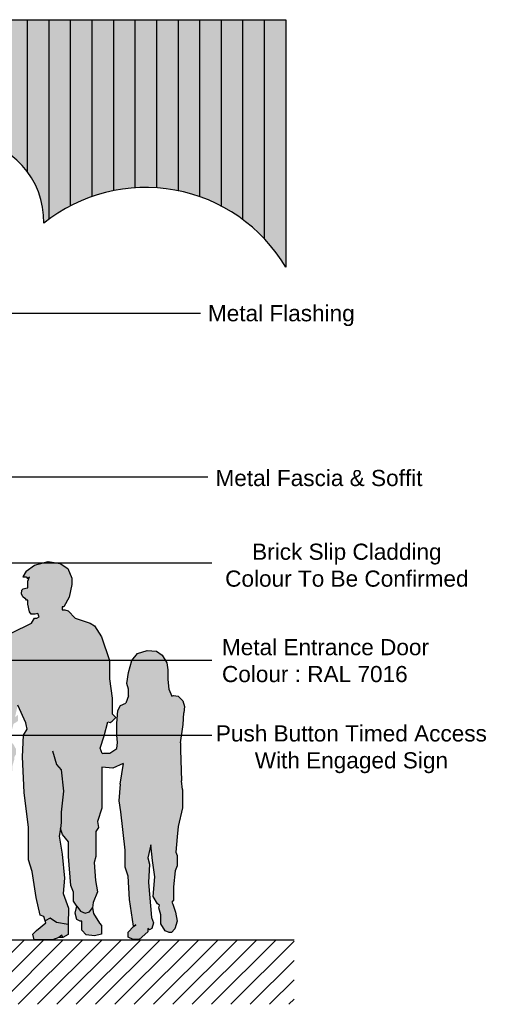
# Model space of a CAD drawing. Extents: x 333785 to 385459, y -97479 to 8502.
# Tile 89 of 89: x 367172 to 369337, y -12162 to -7587. Entities that reach past the tile are written whole.
import ezdxf

# ---------------------------------------------------------------- set-up
doc = ezdxf.new("R2010")
doc.units = 0
doc.header["$LTSCALE"] = 10
doc.layers.get('0').update_dxf_attribs({"color": 1, "linetype": 'CONTINUOUS'})
doc.layers.add('A000T600', color=6, linetype='CONTINUOUS')
doc.styles.add('ARIAL', font='arial.ttf', dxfattribs={"height": 75})

msp = doc.modelspace()

# ---------------------------------------------------------------- hatches: boundary and pattern name
at = {"layer": 'A000T600', "transparency": 33554559}
h = msp.add_hatch(color=151, dxfattribs=at)
h.dxf.hatch_style = 1
edge = h.paths.add_edge_path()
edge.add_line((368406.2727372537, -7587.084845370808), (359306.2727372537, -7587.084845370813))
edge.add_line((359306.2727372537, -7587.084845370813), (359306.2727372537, -8670.4934678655))
edge.add_arc((359321.0897022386, -9425.348061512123), 755.0000000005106, 58.3402334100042, 91.12450869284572, ccw=False)
edge.add_arc((360777.0897022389, -8758.348061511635), 1060.000000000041, 30.35345445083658, 181.3167936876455, ccw=False)
edge.add_arc((361859.0897022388, -8286.348061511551), 178.9999999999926, 21.985117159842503, 159.1696109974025, ccw=False)
edge.add_arc((362850.0897022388, -9112.34806151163), 1215.780407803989, 34.067623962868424, 132.7335747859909, ccw=False)
edge.add_arc((363984.0897022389, -8538.348061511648), 166.0000000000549, 36.034416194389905, 139.8456514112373, ccw=False)
edge.add_arc((364748.0897022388, -8613.348061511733), 653.0000000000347, 19.86862757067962, 164.6687141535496, ccw=False)
edge.add_arc((365901.0897022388, -8955.348061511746), 780.0000000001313, 37.555236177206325, 133.6981672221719, ccw=False)
edge.add_arc((366900.0897022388, -8522.348061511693), 383.0000000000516, -1.5933970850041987, 173.63948935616, ccw=False)
edge.add_arc((367756.0897022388, -9121.34806151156), 754.9999999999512, 30.55184170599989, 128.8060588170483, ccw=False)
edge.add_line((368406.2727372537, -8737.568149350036), (368406.2727372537, -7587.084845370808))
h = msp.add_hatch(color=151, dxfattribs=at)
h.dxf.hatch_style = 1
h.paths.add_polyline_path([(367587.6955055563, -10565.07978147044), (367551.1402053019, -10455.11249046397), (367517.9837931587, -10402.95423302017), (367497.8805924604, -10391.42058119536), (367429.5030202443, -10366.96117680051), (367397.2170337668, -10333.70053507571), (367380.7617751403, -10329.44621730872), (367368.4008180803, -10329.44621730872), (367368.4008180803, -10314.58707093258), (367376.3540476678, -10314.58707093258), (367401.7249598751, -10270.35823849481), (367413.2650308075, -10211.21388906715), (367413.2650308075, -10181.85661604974), (367395.3641181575, -10137.42865624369), (367359.6191197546, -10113.05628423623), (367303.0468161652, -10104.81505970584), (367240.2124675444, -10121.03877218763), (367201.0969617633, -10148.68408813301), (367186.2965611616, -10175.16561456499), (367201.0969617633, -10175.16561456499), (367207.9515023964, -10183.274551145), (367217.6866782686, -10175.50599109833), (367209.1486645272, -10195.38139495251), (367209.1486645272, -10227.01510969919), (367206.497071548, -10227.01510969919), (367188.3888444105, -10230.99969796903), (367182.1722444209, -10237.87720427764), (367179.5136672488, -10254.66430419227), (367185.4119704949, -10268.94539262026), (367194.9145438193, -10276.85073003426), (367198.0047830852, -10276.85073003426), (367203.0851366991, -10284.60548442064), (367209.7794015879, -10284.60548442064), (367209.7794015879, -10303.14692001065), (367216.5133627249, -10338.04083857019), (367224.6772122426, -10349.29830409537), (367243.2186478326, -10349.29830409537), (367256.3144347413, -10345.2522996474), (367261.3315338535, -10361.49124889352), (367251.770246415, -10366.96117680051), (367240.9544089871, -10366.96117680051), (367226.5467449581, -10390.75056714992), (367134.9806924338, -10435.64098088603), (367080.5143051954, -10556.84569904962), (367070.1063172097, -10619.33477202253), (367060.0586311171, -10711.49585300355), (367060.0586311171, -10754.75920271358), (367063.1995162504, -10810.69227955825), (367044.8456605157, -10826.68854063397), (367052.4259792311, -10862.2947764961), (367065.5162392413, -10851.94862597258), (367080.7156653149, -10954.3330821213), (367068.1745358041, -10989.23092454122), (367072.8548288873, -11013.50576531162), (367082.313773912, -11032.95975503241), (367088.1253287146, -11034.44190560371), (367083.0481646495, -11054.4052405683), (367065.3283353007, -11029.06079771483), (367031.6327775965, -10999.47533153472), (367004.5373375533, -10978.90836230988), (366979.7976284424, -10978.90836230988), (366942.7079885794, -10972.67522495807), (366934.4459721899, -10971.28674334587), (366934.4459721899, -10928.56039413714), (366939.7748340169, -10934.1616486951), (366943.9964152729, -10925.90039976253), (366945.0767056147, -10920.40116464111), (366956.6979365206, -10902.60917907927), (366964.1170778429, -10879.48318995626), (366964.1170778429, -10850.64245906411), (366944.8194012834, -10813.82549247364), (366915.8942598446, -10793.38551177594), (366888.8415177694, -10786.84494711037), (366853.6697097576, -10792.97019815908), (366816.3588667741, -10825.46810306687), (366805.3342544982, -10857.20721443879), (366805.3342544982, -10881.49414571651), (366808.6444591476, -10900.94765517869), (366816.1526251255, -10911.28224076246), (366818.7400983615, -10923.65069733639), (366824.1841509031, -10936.45771697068), (366833.461541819, -10936.45771697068), (366843.4630603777, -10959.08563851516), (366853.7323797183, -10964.39410718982), (366859.138416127, -10990.11813216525), (366813.9273980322, -11006.04151752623), (366804.7027722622, -11016.46090999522), (366812.04404717, -11016.46090999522), (366786.4713555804, -11033.84971618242), (366776.5684828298, -11060.10493872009), (366755.5519468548, -11142.5098812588), (366729.0161613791, -11194.93329882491), (366706.2876867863, -11257.415827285), (366687.3402837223, -11337.14565459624), (366687.3402837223, -11360.33913188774), (366693.4558967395, -11361.0497629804), (366686.3070643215, -11369.17657072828), (366686.3070643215, -11384.63888892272), (366692.9460617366, -11400.29821479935), (366712.506497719, -11410.82049653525), (366728.3153918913, -11389.116000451), (366728.3153918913, -11365.10041841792), (366730.3454136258, -11365.3363059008), (366743.4856735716, -11350.12498385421), (366783.8937974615, -11284.21394060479), (366806.368870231, -11253.40000106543), (366808.0637665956, -11268.6872088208), (366806.6925635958, -11331.49294373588), (366792.7729970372, -11390.24364093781), (366842.6808254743, -11385.26331257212), (366842.6808254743, -11453.29751262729), (366860.5755768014, -11567.19059219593), (366827.9325850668, -11775.40408138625), (366811.1426353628, -11795.62902340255), (366811.1426353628, -11818.82250069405), (366811.1426353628, -11832.33955974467), (366827.9999214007, -11840.09274208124), (366827.9999214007, -11854.00882845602), (366841.9542995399, -11861.2409173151), (366869.7864722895, -11861.2409173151), (366880.788502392, -11832.33955974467), (366881.7071122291, -11807.35767589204), (366877.331719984, -11801.62686727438), (366879.6305097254, -11791.25503210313), (366889.3767390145, -11761.99791656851), (366903.6395614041, -11720.9749946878), (366904.6269527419, -11729.0157126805), (366898.8495202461, -11789.88343103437), (366907.0081407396, -11788.34888607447), (366894.580872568, -11794.66744720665), (366889.1021667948, -11807.1821426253), (366889.1021667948, -11834.50494031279), (366894.580872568, -11844.96904264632), (366928.4768810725, -11854.81894474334), (366957.3325997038, -11846.04338805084), (366983.9840839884, -11812.9355427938), (366977.2949055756, -11777.23345099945), (366989.315889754, -11781.37079518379), (366982.1742519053, -11729.0157126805), (366964.0299007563, -11646.13498646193), (366959.9087827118, -11597.44489772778), (366959.9087827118, -11537.14185676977), (367018.9512528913, -11385.26331257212), (367033.0471319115, -11382.12120900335), (367026.0757965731, -11249.29503548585), (367026.0757965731, -11136.42011266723), (367061.2280089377, -11158.14787237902), (367088.7856537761, -11162.04736606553), (367117.8309280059, -11151.4310964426), (367133.2907406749, -11128.2875437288), (367133.2907406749, -11097.36290734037), (367137.5047295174, -11071.41694448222), (367137.5047295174, -11054.4052405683), (367147.2334276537, -11022.0553979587), (367146.2333840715, -11013.70939776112), (367153.7171050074, -11000.92264889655), (367153.7171050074, -10974.65561514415), (367140.9830229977, -10951.68171217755), (367125.2917413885, -10941.80403455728), (367125.2917413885, -10926.35283823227), (367142.7750031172, -10859.05640605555), (367163.6779925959, -10845.22666292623), (367163.6779925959, -10816.40667684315), (367149.840915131, -10827.66456830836), (367162.4543000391, -10771.6268860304), (367200.1895415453, -10854.4425666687), (367201.5439550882, -10861.90669107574), (367205.4310154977, -10883.32814143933), (367189.8975460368, -10911.81589986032), (367183.9039496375, -11012.06967445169), (367191.7636031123, -11177.21054620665), (367211.6787967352, -11339.77792200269), (367211.6787967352, -11491.19964598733), (367228.7999928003, -11544.12344166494), (367247.5388046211, -11664.74096577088), (367266.4680824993, -11747.58751876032), (367284.2146109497, -11752.95832518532), (367289.4116731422, -11773.95641799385), (367312.7238503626, -11761.85272205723), (367342.0396414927, -11781.94043411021), (367396.9043783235, -11791.10144694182), (367397.750429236, -11715.74560369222), (367373.0101110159, -11647.46916925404), (367379.7696095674, -11575.16381658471), (367369.3067691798, -11464.4083066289), (367354.4208349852, -11380.74064342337), (367361.5448093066, -11344.34849695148), (367370.8814171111, -11372.18152110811), (367397.811163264, -11406.04161857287), (367397.811163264, -11475.57200203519), (367408.7285967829, -11609.55334390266), (367420.6370714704, -11641.39179950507), (367420.6370714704, -11683.1100295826), (367436.6795924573, -11705.54339869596), (367453.5400635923, -11729.41058385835), (367474.9167217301, -11738.36615695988), (367495.7984770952, -11732.71977317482), (367509.0388411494, -11713.69724541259), (367512.3552411, -11689.19878568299), (367531.965249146, -11638.80031283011), (367523.7778247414, -11586.90817151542), (367517.7024682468, -11502.14403436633), (367525.0042415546, -11475.30749244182), (367525.0042415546, -11359.4235200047), (367536.9969869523, -11339.59077282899), (367532.1624777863, -11312.20202701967), (367552.9029917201, -11250.71060245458), (367552.9029917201, -11063.75112692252), (367552.1228466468, -11059.53183314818), (367603.1203696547, -11065.15730933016), (367652.4564653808, -11042.91500983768), (367636.8226797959, -11138.25989670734), (367639.9950907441, -11138.48454750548), (367632.9923797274, -11216.59856635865), (367640.705821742, -11267.03783453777), (367661.0700597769, -11445.24093354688), (367661.0700597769, -11524.09875633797), (367674.9558390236, -11566.73530817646), (367681.681183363, -11674.76239115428), (367700.2890149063, -11798.61715636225), (367710.482908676, -11793.08824353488), (367700.3773165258, -11800.55646413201), (367674.5524475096, -11827.20596423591), (367674.5524475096, -11850.39944152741), (367698.4984929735, -11861.2409173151), (367726.3306657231, -11861.2409173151), (367766.7396542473, -11825.24253020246), (367766.7396542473, -11809.23419383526), (367773.5447933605, -11815.27543061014), (367784.1534359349, -11808.91382668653), (367792.7902639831, -11782.45565136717), (367783.3770138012, -11757.91300661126), (367768.7594548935, -11596.21804989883), (367774.5651647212, -11509.82392094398), (367766.629264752, -11481.53766727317), (367779.8633560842, -11421.12085363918), (367788.5661583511, -11494.27344309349), (367798.9127555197, -11569.32900634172), (367791.0371638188, -11660.21610206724), (367811.7754158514, -11694.65630970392), (367820.8498866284, -11700.55586809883), (367816.7729451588, -11713.86135599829), (367827.2570956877, -11746.22253153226), (367827.2570956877, -11787.97079065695), (367846.2550006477, -11819.84867205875), (367864.7988261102, -11827.6060741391), (367875.6224488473, -11827.6060741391), (367891.9063544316, -11811.09026935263), (367901.8797325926, -11775.34601885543), (367894.6216885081, -11734.23351545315), (367882.2154359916, -11695.99364231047), (367877.4507348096, -11687.41806195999), (367885.4932435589, -11678.0195857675), (367885.4932435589, -11616.17031299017), (367892.5969114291, -11542.29192125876), (367902.1976172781, -11518.24954325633), (367902.1976172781, -11470.4801885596), (367896.8894152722, -11454.55857572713), (367901.6647389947, -11383.59239665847), (367907.6867697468, -11335.25980899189), (367926.8141082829, -11248.92124933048), (367926.8141082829, -11163.87849926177), (367923.1209609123, -11123.65113571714), (367917.8580988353, -10979.50758646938), (367917.8580988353, -10947.0367182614), (367929.5671941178, -10861.33738692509), (367932.7996548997, -10807.06635092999), (367936.7792738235, -10777.93936266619), (367928.8472019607, -10751.96445413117), (367907.121118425, -10729.9574000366), (367885.6922016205, -10726.89068173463), (367877.2538497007, -10729.9574000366), (367863.7651700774, -10697.98066784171), (367859.1794787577, -10652.68031710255), (367859.1794787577, -10607.83959433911), (367853.983456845, -10575.78715857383), (367832.644731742, -10539.90435000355), (367805.750244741, -10521.7097395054), (367762.6629259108, -10517.47938466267), (367718.3594831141, -10531.22545726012), (367691.1869717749, -10564.93105877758), (367675.8210156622, -10620.03947510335), (367668.4422652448, -10670.5287908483), (367675.754998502, -10697.94059124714), (367675.754998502, -10728.99782357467), (367664.5664719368, -10761.88349413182), (367639.4674246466, -10773.91128133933), (367627.3445776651, -10797.23481605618), (367622.0050147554, -10857.30099469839), (367622.0050147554, -10911.41910837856), (367626.1130489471, -10945.18724645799), (367622.0046689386, -10972.71452481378), (367590.4392359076, -10995.028062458), (367561.0608313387, -10995.028062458), (367553.8180589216, -10996.80141918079), (367554.2700388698, -10996.08703854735), (367544.3190287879, -10971.68526193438), (367563.8223571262, -10914.3440334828), (367580.8457622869, -10848.53376563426), (367591.1326038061, -10852.5768366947), (367600.3684121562, -10846.93609894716), (367617.8382469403, -10828.44754943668), (367600.3684121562, -10811.94029843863), (367600.3684121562, -10738.77772467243), (367587.6955055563, -10650.06136125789)])
h = msp.add_hatch(color=151, dxfattribs=at)
h.dxf.hatch_style = 1
h.paths.add_polyline_path([(367249.2752240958, -11818.01604727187), (367232.423759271, -11836.1047501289), (367238.4258812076, -11861.67683636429), (367323.4074609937, -11861.67683636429), (367352.5908629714, -11851.51381906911), (367367.1214665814, -11839.99659751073), (367371.1322985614, -11851.51381906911), (367396.9043783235, -11837.45503591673), (367396.9043783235, -11791.10144694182), (367342.0396414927, -11781.94043411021), (367312.7238503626, -11761.85272205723), (367289.4116731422, -11773.95641799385), (367292.9265299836, -11783.53957706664)])
h.paths.add_polyline_path([(367460.2691166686, -11817.89843022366), (367480.0832243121, -11839.56062349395), (367518.5557047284, -11843.02327058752), (367551.793970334, -11835.90170306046), (367551.793970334, -11795.72859261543), (367541.2318670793, -11784.45111759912), (367514.0842928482, -11739.47515221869), (367509.0388411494, -11713.69724541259), (367495.7984770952, -11732.71977317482), (367474.9167217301, -11738.36615695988), (367453.5400635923, -11729.41058385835), (367436.6795924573, -11705.54339869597), (367429.6771085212, -11738.80695598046), (367437.2776406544, -11767.16328490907), (367452.5435185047, -11774.63508051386), (367460.2691166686, -11774.63508051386)])
h = msp.add_hatch(dxfattribs=at)
h.set_pattern_fill('LINE', color=8, scale=20, angle=45)
h.set_pattern_definition([(45, (58297.65362599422, -971.4777972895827), (-44.90128060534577, 44.90128060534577), [])])
h.paths.add_polyline_path([(368445.6536259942, -11861.67683636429), (360287.6577704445, -11861.67683636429, -0.2597245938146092), (360258.3029705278, -11861.67683636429), (359292.6536259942, -11861.67683636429), (359292.6536259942, -12161.67683636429), (368445.6536259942, -12161.67683636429)])

# ---------------------------------------------------------------- linework, layer by layer
for p, q in [((367240.2124675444, -10121.03877218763), (367303.0468161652, -10104.81505970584)), ((367303.0468161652, -10104.81505970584), (367359.6191197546, -10113.05628423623)), ((367201.0969617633, -10148.68408813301), (367186.2965611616, -10175.16561456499)), ((367201.0969617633, -10148.68408813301), (367240.2124675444, -10121.03877218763)), ((367359.6191197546, -10113.05628423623), (367395.3641181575, -10137.42865624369)), ((367395.3641181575, -10137.42865624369), (367413.2650308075, -10181.85661604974)), ((367186.2965611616, -10175.16561456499), (367201.0969617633, -10175.16561456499)), ((367201.0969617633, -10175.16561456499), (367207.9515023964, -10183.274551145)), ((367207.9515023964, -10183.274551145), (367217.6866782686, -10175.50599109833)), ((367209.1486645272, -10195.38139495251), (367217.6866782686, -10175.50599109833)), ((367209.1486645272, -10227.01510969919), (367209.1486645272, -10195.38139495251)), ((367413.2650308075, -10181.85661604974), (367413.2650308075, -10211.21388906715)), ((367179.5136672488, -10254.66430419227), (367182.1722444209, -10237.87720427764)), ((367182.1722444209, -10237.87720427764), (367188.3888444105, -10230.99969796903)), ((367188.3888444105, -10230.99969796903), (367206.497071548, -10227.01510969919)), ((367206.497071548, -10227.01510969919), (367209.1486645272, -10227.01510969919)), ((367413.2650308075, -10211.21388906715), (367401.7249598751, -10270.35823849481)), ((367185.4119704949, -10268.94539262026), (367179.5136672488, -10254.66430419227)), ((367194.9145438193, -10276.85073003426), (367185.4119704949, -10268.94539262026)), ((367198.0047830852, -10276.85073003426), (367194.9145438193, -10276.85073003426)), ((367203.0851366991, -10284.60548442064), (367198.0047830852, -10276.85073003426)), ((367209.7794015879, -10284.60548442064), (367203.0851366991, -10284.60548442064)), ((367209.7794015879, -10303.14692001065), (367209.7794015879, -10284.60548442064)), ((367401.7249598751, -10270.35823849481), (367376.3540476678, -10314.58707093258)), ((367216.5133627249, -10338.04083857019), (367209.7794015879, -10303.14692001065)), ((367224.6772122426, -10349.29830409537), (367216.5133627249, -10338.04083857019)), ((367368.4008180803, -10314.58707093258), (367368.4008180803, -10329.44621730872)), ((367376.3540476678, -10314.58707093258), (367368.4008180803, -10314.58707093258)), ((367368.4008180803, -10329.44621730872), (367380.7617751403, -10329.44621730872)), ((367380.7617751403, -10329.44621730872), (367397.2170337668, -10333.70053507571)), ((367397.2170337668, -10333.70053507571), (367429.5030202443, -10366.96117680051)), ((367243.2186478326, -10349.29830409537), (367224.6772122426, -10349.29830409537)), ((367226.5467449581, -10390.75056714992), (367240.9544089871, -10366.96117680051)), ((367240.9544089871, -10366.96117680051), (367251.770246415, -10366.96117680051)), ((367256.3144347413, -10345.2522996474), (367243.2186478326, -10349.29830409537)), ((367251.770246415, -10366.96117680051), (367261.3315338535, -10361.49124889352)), ((367261.3315338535, -10361.49124889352), (367256.3144347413, -10345.2522996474)), ((367429.5030202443, -10366.96117680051), (367497.8805924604, -10391.42058119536)), ((367134.9806924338, -10435.64098088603), (367226.5467449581, -10390.75056714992)), ((367497.8805924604, -10391.42058119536), (367517.9837931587, -10402.95423302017)), ((367517.9837931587, -10402.95423302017), (367551.1402053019, -10455.11249046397)), ((367551.1402053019, -10455.11249046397), (367587.6955055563, -10565.07978147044)), ((367718.3594831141, -10531.22545726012), (367762.6629259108, -10517.47938466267)), ((367762.6629259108, -10517.47938466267), (367805.750244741, -10521.7097395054)), ((367587.6955055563, -10565.07978147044), (367587.6955055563, -10650.06136125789)), ((367675.8210156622, -10620.03947510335), (367691.1869717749, -10564.93105877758)), ((367691.1869717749, -10564.93105877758), (367718.3594831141, -10531.22545726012)), ((367805.750244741, -10521.7097395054), (367832.644731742, -10539.90435000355)), ((367832.644731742, -10539.90435000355), (367853.983456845, -10575.78715857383)), ((367853.983456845, -10575.78715857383), (367859.1794787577, -10607.83959433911)), ((367859.1794787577, -10607.83959433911), (367859.1794787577, -10652.68031710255)), ((367587.6955055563, -10650.06136125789), (367600.3684121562, -10738.77772467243)), ((367668.4422652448, -10670.5287908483), (367675.8210156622, -10620.03947510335)), ((367859.1794787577, -10652.68031710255), (367863.7651700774, -10697.98066784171)), ((367675.754998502, -10697.94059124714), (367668.4422652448, -10670.5287908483)), ((367675.754998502, -10728.99782357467), (367675.754998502, -10697.94059124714)), ((367863.7651700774, -10697.98066784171), (367877.2538497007, -10729.9574000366)), ((367600.3684121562, -10738.77772467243), (367600.3684121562, -10811.94029843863)), ((367675.754998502, -10728.99782357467), (367664.5664719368, -10761.88349413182)), ((367877.2538497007, -10729.9574000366), (367885.6922016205, -10726.89068173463)), ((367885.6922016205, -10726.89068173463), (367907.121118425, -10729.9574000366)), ((367907.121118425, -10729.9574000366), (367928.8472019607, -10751.96445413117)), ((367200.1895415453, -10854.4425666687), (367162.4543000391, -10771.6268860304)), ((367627.3445776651, -10797.23481605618), (367639.4674246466, -10773.91128133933)), ((367639.4674246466, -10773.91128133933), (367664.5664719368, -10761.88349413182)), ((367928.8472019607, -10751.96445413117), (367936.7792738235, -10777.93936266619)), ((367936.7792738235, -10777.93936266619), (367932.7996548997, -10807.06635092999)), ((367617.8382469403, -10828.44754943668), (367600.3684121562, -10811.94029843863)), ((367600.3684121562, -10846.93609894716), (367617.8382469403, -10828.44754943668)), ((367622.0050147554, -10857.30099469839), (367627.3445776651, -10797.23481605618)), ((367929.5671941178, -10861.33738692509), (367932.7996548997, -10807.06635092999)), ((367189.8975460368, -10911.81589986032), (367205.4310154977, -10883.32814143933)), ((367201.5439550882, -10861.90669107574), (367200.1895415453, -10854.4425666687)), ((367205.4310154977, -10883.32814143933), (367201.5439550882, -10861.90669107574)), ((367563.8223571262, -10914.3440334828), (367580.8457622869, -10848.53376563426)), ((367580.8457622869, -10848.53376563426), (367591.1326038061, -10852.5768366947)), ((367591.1326038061, -10852.5768366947), (367600.3684121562, -10846.93609894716)), ((367622.0050147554, -10911.41910837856), (367622.0050147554, -10857.30099469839)), ((367917.8580988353, -10947.0367182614), (367929.5671941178, -10861.33738692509)), ((367183.9039496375, -11012.06967445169), (367189.8975460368, -10911.81589986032)), ((367544.3190287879, -10971.68526193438), (367563.8223571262, -10914.3440334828)), ((367626.1130489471, -10945.18724645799), (367622.0050147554, -10911.41910837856)), ((367554.2700388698, -10996.08703854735), (367544.3190287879, -10971.68526193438)), ((367590.4392359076, -10995.028062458), (367622.0046689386, -10972.71452481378)), ((367622.0046689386, -10972.71452481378), (367626.1130489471, -10945.18724645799)), ((367917.8580988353, -10947.0367182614), (367917.8580988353, -10979.50758646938)), ((367191.7636031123, -11177.21054620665), (367183.9039496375, -11012.06967445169)), ((367324.3064049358, -10984.63892823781), (367342.9871606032, -11046.78708654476)), ((367553.8180589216, -10996.80141918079), (367561.0608313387, -10995.028062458)), ((367554.2700388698, -10996.08703854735), (367553.8180589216, -10996.80141918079)), ((367561.0608313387, -10995.028062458), (367590.4392359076, -10995.028062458)), ((367917.8580988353, -10979.50758646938), (367923.1209609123, -11123.65113571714)), ((367342.9871606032, -11046.78708654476), (367363.4653442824, -11071.95621538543)), ((367552.1228466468, -11059.53183314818), (367552.9029917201, -11063.75112692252)), ((367603.1203696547, -11065.15730933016), (367552.1228466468, -11059.53183314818)), ((367552.9029917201, -11063.75112692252), (367552.9029917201, -11250.71060245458)), ((367652.4564653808, -11042.91500983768), (367603.1203696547, -11065.15730933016)), ((367652.4564653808, -11042.91500983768), (367636.8226797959, -11138.25989670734)), ((367363.4653442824, -11071.95621538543), (367374.8603891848, -11171.74045997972)), ((367632.9923797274, -11216.59856635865), (367639.9950907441, -11138.48454750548)), ((367636.8226797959, -11138.25989670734), (367639.9950907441, -11138.48454750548)), ((367926.8141082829, -11163.87849926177), (367923.1209609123, -11123.65113571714)), ((367211.6787967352, -11339.77792200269), (367191.7636031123, -11177.21054620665)), ((367374.8603891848, -11171.74045997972), (367363.8230867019, -11268.45523358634)), ((367926.8141082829, -11163.87849926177), (367926.8141082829, -11248.92124933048)), ((367552.9029917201, -11250.71060245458), (367532.1624777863, -11312.20202701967)), ((367640.705821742, -11267.03783453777), (367632.9923797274, -11216.59856635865)), ((367926.8141082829, -11248.92124933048), (367907.6867697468, -11335.25980899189)), ((367363.8230867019, -11268.45523358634), (367364.5691585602, -11316.51547279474)), ((367661.0700597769, -11445.24093354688), (367640.705821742, -11267.03783453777)), ((367211.6787967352, -11491.19964598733), (367211.6787967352, -11339.77792200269)), ((367361.5448093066, -11344.34849695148), (367354.4208349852, -11380.74064342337)), ((367364.5691585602, -11316.51547279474), (367361.5448093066, -11344.34849695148)), ((367370.8814171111, -11372.18152110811), (367361.5448093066, -11344.34849695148)), ((367536.9969869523, -11339.59077282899), (367525.0042415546, -11359.4235200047)), ((367532.1624777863, -11312.20202701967), (367536.9969869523, -11339.59077282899)), ((367907.6867697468, -11335.25980899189), (367901.6647389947, -11383.59239665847)), ((367354.4208349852, -11380.74064342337), (367369.3067691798, -11464.4083066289)), ((367397.811163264, -11406.04161857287), (367370.8814171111, -11372.18152110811)), ((367525.0042415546, -11359.4235200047), (367525.0042415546, -11475.30749244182)), ((367901.6647389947, -11383.59239665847), (367896.8894152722, -11454.55857572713)), ((367397.811163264, -11475.57200203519), (367397.811163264, -11406.04161857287)), ((367779.8633560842, -11421.12085363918), (367766.629264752, -11481.53766727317)), ((367788.5661583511, -11494.27344309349), (367779.8633560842, -11421.12085363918)), ((367369.3067691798, -11464.4083066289), (367379.7696095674, -11575.16381658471)), ((367408.7285967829, -11609.55334390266), (367397.811163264, -11475.57200203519)), ((367525.0042415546, -11475.30749244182), (367517.7024682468, -11502.14403436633)), ((367661.0700597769, -11524.09875633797), (367661.0700597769, -11445.24093354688)), ((367766.629264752, -11481.53766727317), (367774.5651647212, -11509.82392094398)), ((367896.8894152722, -11454.55857572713), (367902.1976172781, -11470.4801885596)), ((367902.1976172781, -11470.4801885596), (367902.1976172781, -11518.24954325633)), ((367228.7999928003, -11544.12344166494), (367211.6787967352, -11491.19964598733)), ((367517.7024682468, -11502.14403436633), (367523.7778247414, -11586.90817151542)), ((367674.9558390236, -11566.73530817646), (367661.0700597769, -11524.09875633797)), ((367774.5651647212, -11509.82392094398), (367768.7594548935, -11596.21804989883)), ((367798.9127555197, -11569.32900634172), (367788.5661583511, -11494.27344309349)), ((367902.1976172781, -11518.24954325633), (367892.5969114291, -11542.29192125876)), ((367247.5388046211, -11664.74096577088), (367228.7999928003, -11544.12344166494)), ((367681.681183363, -11674.76239115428), (367674.9558390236, -11566.73530817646)), ((367791.0371638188, -11660.21610206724), (367798.9127555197, -11569.32900634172)), ((367892.5969114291, -11542.29192125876), (367885.4932435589, -11616.17031299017)), ((367379.7696095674, -11575.16381658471), (367373.0101110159, -11647.46916925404)), ((367420.6370714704, -11641.39179950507), (367408.7285967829, -11609.55334390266)), ((367523.7778247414, -11586.90817151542), (367531.965249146, -11638.80031283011)), ((367768.7594548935, -11596.21804989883), (367783.3770138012, -11757.91300661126)), ((367885.4932435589, -11616.17031299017), (367885.4932435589, -11678.0195857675)), ((367266.4680824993, -11747.58751876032), (367247.5388046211, -11664.74096577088)), ((367373.0101110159, -11647.46916925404), (367397.750429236, -11715.74560369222)), ((367420.6370714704, -11683.1100295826), (367420.6370714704, -11641.39179950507)), ((367531.965249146, -11638.80031283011), (367512.3552411, -11689.19878568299)), ((367811.7754158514, -11694.65630970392), (367791.0371638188, -11660.21610206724)), ((367436.6795924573, -11705.54339869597), (367420.6370714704, -11683.1100295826)), ((367429.6771085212, -11738.80695598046), (367436.6795924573, -11705.54339869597)), ((367436.6795924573, -11705.54339869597), (367453.5400635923, -11729.41058385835)), ((367512.3552411, -11689.19878568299), (367509.0388411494, -11713.69724541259)), ((367700.2890149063, -11798.61715636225), (367681.681183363, -11674.76239115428)), ((367820.8498866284, -11700.55586809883), (367811.7754158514, -11694.65630970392)), ((367816.7729451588, -11713.86135599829), (367820.8498866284, -11700.55586809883)), ((367885.4932435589, -11678.0195857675), (367877.4507348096, -11687.41806195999)), ((367877.4507348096, -11687.41806195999), (367882.2154359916, -11695.99364231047)), ((367882.2154359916, -11695.99364231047), (367894.6216885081, -11734.23351545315)), ((367284.2146109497, -11752.95832518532), (367266.4680824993, -11747.58751876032)), ((367289.4116731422, -11773.95641799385), (367284.2146109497, -11752.95832518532)), ((367397.750429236, -11715.74560369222), (367396.9043783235, -11791.10144694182)), ((367437.2776406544, -11767.16328490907), (367429.6771085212, -11738.80695598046)), ((367453.5400635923, -11729.41058385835), (367474.9167217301, -11738.36615695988)), ((367474.9167217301, -11738.36615695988), (367495.7984770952, -11732.71977317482)), ((367495.7984770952, -11732.71977317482), (367509.0388411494, -11713.69724541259)), ((367509.0388411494, -11713.69724541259), (367514.0842928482, -11739.47515221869)), ((367514.0842928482, -11739.47515221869), (367541.2318670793, -11784.45111759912)), ((367827.2570956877, -11746.22253153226), (367816.7729451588, -11713.86135599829)), ((367827.2570956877, -11787.97079065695), (367827.2570956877, -11746.22253153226)), ((367894.6216885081, -11734.23351545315), (367901.8797325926, -11775.34601885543)), ((367249.2752240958, -11818.01604727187), (367292.9265299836, -11783.53957706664)), ((367312.7238503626, -11761.85272205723), (367289.4116731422, -11773.95641799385)), ((367292.9265299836, -11783.53957706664), (367289.4116731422, -11773.95641799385)), ((367342.0396414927, -11781.94043411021), (367312.7238503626, -11761.85272205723)), ((367396.9043783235, -11791.10144694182), (367342.0396414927, -11781.94043411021)), ((367396.9043783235, -11791.10144694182), (367396.9043783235, -11837.45503591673)), ((367452.5435185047, -11774.63508051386), (367437.2776406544, -11767.16328490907)), ((367460.2691166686, -11774.63508051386), (367452.5435185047, -11774.63508051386)), ((367460.2691166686, -11817.89843022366), (367460.2691166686, -11774.63508051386)), ((367541.2318670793, -11784.45111759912), (367551.793970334, -11795.72859261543)), ((367551.793970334, -11795.72859261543), (367551.793970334, -11835.90170306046)), ((367674.5524475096, -11827.20596423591), (367700.3773165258, -11800.55646413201)), ((367710.482908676, -11793.08824353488), (367700.2890149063, -11798.61715636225)), ((367700.3773165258, -11800.55646413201), (367710.482908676, -11793.08824353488)), ((367783.3770138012, -11757.91300661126), (367792.7902639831, -11782.45565136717)), ((367792.7902639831, -11782.45565136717), (367784.1534359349, -11808.91382668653)), ((367846.2550006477, -11819.84867205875), (367827.2570956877, -11787.97079065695)), ((367901.8797325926, -11775.34601885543), (367891.9063544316, -11811.09026935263)), ((367232.423759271, -11836.1047501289), (367249.2752240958, -11818.01604727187)), ((367238.4258812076, -11861.67683636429), (367232.423759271, -11836.1047501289)), ((367367.1214665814, -11839.99659751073), (367352.5908629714, -11851.51381906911)), ((367371.1322985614, -11851.51381906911), (367367.1214665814, -11839.99659751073)), ((367396.9043783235, -11837.45503591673), (367371.1322985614, -11851.51381906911)), ((367480.0832243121, -11839.56062349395), (367460.2691166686, -11817.89843022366)), ((367518.5557047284, -11843.02327058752), (367480.0832243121, -11839.56062349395)), ((367551.793970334, -11835.90170306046), (367518.5557047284, -11843.02327058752)), ((367674.5524475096, -11850.39944152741), (367674.5524475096, -11827.20596423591)), ((367766.7396542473, -11825.24253020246), (367726.3306657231, -11861.2409173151)), ((367766.7396542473, -11809.23419383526), (367766.7396542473, -11825.24253020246)), ((367773.5447933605, -11815.27543061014), (367766.7396542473, -11809.23419383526)), ((367784.1534359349, -11808.91382668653), (367773.5447933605, -11815.27543061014)), ((367864.7988261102, -11827.6060741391), (367846.2550006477, -11819.84867205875)), ((367875.6224488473, -11827.6060741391), (367864.7988261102, -11827.6060741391)), ((367891.9063544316, -11811.09026935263), (367875.6224488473, -11827.6060741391)), ((367323.4074609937, -11861.67683636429), (367238.4258812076, -11861.67683636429)), ((367352.5908629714, -11851.51381906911), (367323.4074609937, -11861.67683636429)), ((367371.1322985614, -11851.51381906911), (367352.5908629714, -11851.51381906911)), ((367698.4984929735, -11861.2409173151), (367674.5524475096, -11850.39944152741)), ((367726.3306657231, -11861.2409173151), (367698.4984929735, -11861.2409173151))]:
    msp.add_line(p, q)
at = {"layer": 'A000T600', "color": 7}
for p, q in [((359306.2727372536, -7587.084845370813), (368406.2727372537, -7587.084845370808)), ((368406.2727372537, -7587.084845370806), (368406.2727372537, -8737.568149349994))]:
    msp.add_line(p, q, dxfattribs=at)
at = {"layer": 'A000T600', "color": 6}
for p, q in [((367206.2727372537, -7587.084845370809), (367206.2727372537, -8292.259059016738)), ((367306.2727372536, -7587.084845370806), (367306.2727372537, -8514.973838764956)), ((367406.2727372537, -7587.084845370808), (367406.2727372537, -8452.279237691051)), ((367506.2727372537, -7587.084845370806), (367506.2727372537, -8408.87596801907)), ((367606.2727372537, -7587.084845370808), (367606.2727372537, -8381.361658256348)), ((367706.2727372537, -7587.084845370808), (367706.2727372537, -8367.993384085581)), ((367806.2727372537, -7587.084845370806), (367806.2727372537, -8368.017680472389)), ((367906.2727372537, -7587.084845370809), (367906.2727372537, -8381.43586672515)), ((368006.2727372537, -7587.084845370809), (368006.2727372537, -8409.004430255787)), ((368106.2727372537, -7587.084845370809), (368106.2727372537, -8452.470761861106)), ((368206.2727372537, -7587.084845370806), (368206.2727372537, -8515.245566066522)), ((368306.2727372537, -7587.084845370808), (368306.2727372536, -8604.314573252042)), ((366540.844854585, -8950.052791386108), (368010.1835413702, -8950.052791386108)), ((366327.9228603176, -9710.523131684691), (368045.1674856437, -9710.523131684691)), ((367008.952069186, -10110.0954998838), (368063.9293899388, -10110.09549988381)), ((364783.8607586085, -10563.17987847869), (368063.9293899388, -10563.17987847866)), ((365536.0459275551, -10911.41312893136), (368063.9293899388, -10911.41312893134))]:
    msp.add_line(p, q, dxfattribs=at)
at = {"layer": 'A000T600', "color": 44}
msp.add_line((359292.6536259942, -11861.67683636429), (368445.6536259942, -11861.67683636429), dxfattribs=at)
at = {"layer": 'A000T600', "color": 7}
for centre, radius, start, end in [((366900.0897022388, -8522.348061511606), 383, 358.4066029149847, 173.6394893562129), ((367756.0897022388, -9121.348061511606), 755, 30.55184170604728, 128.8060588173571)]:
    msp.add_arc(centre, radius, start, end, dxfattribs=at)

# ---------------------------------------------------------------- texts
at = {"layer": 'A000T600', "color": 7, "char_height": 75, "attachment_point": 1, "style": 'ARIAL'}
for s, insert in [('Metal Flashing', (368045.0405572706, -8913.369601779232)), ('Metal Fascia & Soffit', (368080.0245015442, -9678.931197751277)), ('\\pxqc;Brick Slip Cladding\\PColour To Be Confirmed', (367690.8862482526, -10021.36564012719)), ('Metal Entrance Door\\PColour : RAL 7016', (368110.2331516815, -10464.74172214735)), ('\\pxqc;Push Button Timed Access \\PWith Engaged Sign', (367711.830095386, -10865.59663833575))]:
    msp.add_mtext_dynamic_manual_height_columns(s, width=1997.908908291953, gutter_width=375, heights=[0], dxfattribs=dict(at, insert=insert))

doc.saveas('drawing.dxf')
